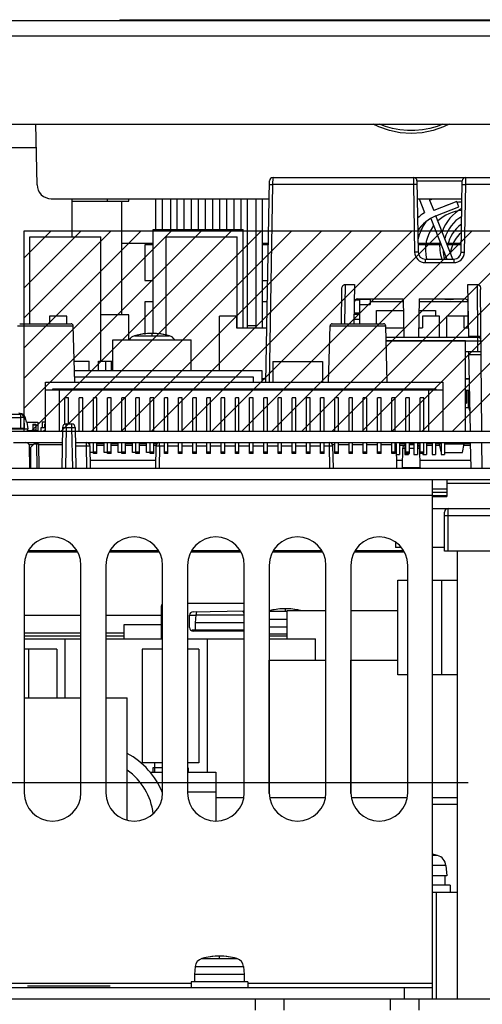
# Model space of a CAD drawing. Extents: x 34 to 410, y 34 to 287.
# Tile 53 of 77: x 296 to 307, y 94 to 118. Entities that reach past the tile are written whole.
import ezdxf

# ---------------------------------------------------------------- set-up
doc = ezdxf.new("R2010")
doc.units = 0
doc.header["$LTSCALE"] = 23.1
doc.linetypes.add('HIDDEN', pattern=[0.2, 0.1, -0.1])
doc.layers.get('0').update_dxf_attribs({"linetype": 'CONTINUOUS'})
for name, color, linetype in [('ALL_AXIS', 7, 'CONTINUOUS'), ('ALL_CURVE', 7, 'CONTINUOUS'), ('ALL_DIM', 7, 'CONTINUOUS'), ('ALL_FEATURES', 7, 'CONTINUOUS'), ('DEFAULT_2', 8, 'HIDDEN')]:
    doc.layers.add(name, color=color, linetype=linetype)
doc.dimstyles.get("Standard").update_dxf_attribs({"dimtxt": 2.5, "dimasz": 2.5, "dimexe": 1.25, "dimexo": 0.625, "dimtad": 1, "dimcen": 2.5, "dimazin": 3, "dimtfac": 1, "dimtmove": 0, "dimatfit": 3})

# ---------------------------------------------------------------- blocks, each defined once
blk = doc.blocks.new('_OPEN')
at = {"color": 0, "linetype": 'BYBLOCK'}
for p, q in [((0, 0), (-1, 0.25)), ((-1, -0.25), (0, 0)), ((-1, 0), (0, 0))]:
    blk.add_line(p, q, dxfattribs=at)
blk = doc.blocks.new('*D26')
at = {"layer": 'ALL_DIM', "color": 2, "linetype": 'CONTINUOUS'}
for p, q in [((306.725, 99.694), (262.173, 99.694)), ((263.173, 99.694), (263.173, 93.348)), ((263.173, 87.002), (263.173, 93.348)), ((283.846, 87.002), (262.173, 87.002))]:
    blk.add_line(p, q, dxfattribs=at)
at = {"layer": 'ALL_DIM', "color": 2, "linetype": 'CONTINUOUS', "xscale": 2, "yscale": 2, "zscale": 2}
for p, rotation in [((263.173, 99.694), 90), ((263.173, 87.002), 270)]:
    blk.add_blockref('_OPEN', p, dxfattribs=dict(at, rotation=rotation))

msp = doc.modelspace()

# ---------------------------------------------------------------- linework, layer by layer
at = {"color": 7, "linetype": 'CONTINUOUS'}
for p, q in [((296.286, 112.67), (313.053, 112.67)), ((296.286, 107.96), (296.286, 112.67)), ((299.317, 110.253), (299.317, 112.695)), ((299.317, 112.695), (301.438, 112.695)), ((301.438, 110.39), (301.438, 112.695)), ((304.074, 111.042), (304.168, 111.042)), ((304.168, 111.067), (304.168, 110.482)), ((304.168, 111.058), (304.419, 111.058)), ((304.168, 110.939), (304.419, 110.939)), ((304.419, 111.067), (304.419, 110.939)), ((304.045, 110.708), (304.168, 110.708)), ((304.046, 110.741), (304.168, 110.741)), ((304.043, 110.591), (304.168, 110.591)), ((297.463, 109.605), (297.813, 109.605)), ((297.813, 109.38), (297.813, 109.605)), ((298.039, 109.38), (298.039, 109.605)), ((298.039, 109.605), (298.206, 109.605)), ((298.206, 109.38), (298.206, 109.605)), ((306.723, 108.921), (306.723, 108.503)), ((306.768, 108.503), (306.66, 108.503)), ((296.286, 107.96), (313.053, 107.96)), ((302.473, 103.076), (302.473, 103.744)), ((302.473, 103.744), (303.383, 103.744)), ((303.968, 103.744), (305.07, 103.744)), ((298.641, 103.076), (298.641, 103.41)), ((298.641, 103.41), (299.509, 103.41)), ((302.049, 99.44), (302.049, 102.575)), ((302.049, 102.575), (303.383, 102.575)), ((303.97, 99.44), (303.97, 102.575)), ((303.97, 102.575), (305.07, 102.575)), ((305.89, 99.343), (305.89, 102.232)), ((296.286, 101.69), (297.622, 101.69)), ((298.206, 101.69), (298.707, 101.69)), ((298.707, 98.816), (298.707, 101.69)), ((299.542, 100.045), (299.309, 100.045)), ((300.144, 100.045), (300.127, 100.045))]:
    msp.add_line(p, q, dxfattribs=at)
at = {"color": 2, "linetype": 'CONTINUOUS'}
for p, q in [((296.286, 112.035), (296.921, 112.67)), ((296.286, 111.328), (297.628, 112.67)), ((296.286, 110.621), (298.335, 112.67)), ((296.286, 109.914), (299.042, 112.67)), ((296.286, 109.206), (299.749, 112.67)), ((296.286, 108.499), (300.456, 112.67)), ((296.454, 107.96), (301.164, 112.67)), ((297.161, 107.96), (301.871, 112.67)), ((297.868, 107.96), (302.578, 112.67)), ((298.575, 107.96), (303.285, 112.67)), ((299.283, 107.96), (303.992, 112.67)), ((299.99, 107.96), (304.699, 112.67)), ((300.697, 107.96), (305.406, 112.67)), ((301.404, 107.96), (306.113, 112.67)), ((302.111, 107.96), (306.82, 112.67)), ((302.818, 107.96), (307.527, 112.67)), ((303.525, 107.96), (308.235, 112.67)), ((304.232, 107.96), (308.942, 112.67)), ((304.939, 107.96), (309.649, 112.67)), ((305.647, 107.96), (310.356, 112.67)), ((306.354, 107.96), (311.063, 112.67))]:
    msp.add_line(p, q, dxfattribs=at)
at = {"color": 7, "linetype": 'CONTINUOUS'}
msp.add_arc((297.872, 98.792), 1.795, 21.7932, 62.206, dxfattribs=at)
at = {"color": 9, "linetype": 'CONTINUOUS'}
msp.add_arc((297.872, 98.792), 1.461, 6.8464, 54.9988, dxfattribs=at)
at = {"layer": 'ALL_AXIS', "color": 7, "linetype": 'CONTINUOUS'}
for p, q in [((299.536, 112.695), (299.536, 113.421)), ((299.736, 112.695), (299.736, 113.421)), ((299.886, 112.695), (299.886, 113.421)), ((300.053, 112.695), (300.053, 113.421)), ((300.22, 112.695), (300.22, 113.421)), ((300.387, 112.695), (300.387, 113.421)), ((300.554, 112.695), (300.554, 113.421)), ((300.721, 112.695), (300.721, 113.421)), ((300.888, 112.695), (300.888, 113.421)), ((301.055, 112.695), (301.055, 113.421)), ((301.222, 112.695), (301.222, 113.421)), ((301.389, 112.695), (301.389, 113.421)), ((301.54, 110.39), (301.54, 113.421)), ((301.74, 110.39), (301.74, 113.421)), ((297.413, 113.363), (298.749, 113.363)), ((298.582, 110.691), (298.582, 113.363)), ((305.846, 112.96), (306.223, 112.002)), ((306.367, 112.002), (305.967, 113.018)), ((296.419, 110.482), (296.419, 112.528)), ((296.419, 112.528), (298.089, 112.528)), ((298.089, 109.605), (298.089, 112.528)), ((299.626, 110.21), (299.626, 112.528)), ((299.626, 112.528), (301.296, 112.528)), ((301.296, 110.39), (301.296, 112.528)), ((301.54, 110.44), (301.74, 110.44)), ((298.373, 109.38), (298.373, 110.106)), ((298.373, 110.106), (300.21, 110.106)), ((300.21, 109.38), (300.21, 110.106)), ((301.88, 109.188), (301.973, 109.188)), ((306.66, 109.188), (306.756, 109.188)), ((306.66, 108.921), (306.761, 108.921)), ((306.69, 108.921), (306.69, 108.62)), ((306.66, 108.62), (306.69, 108.62)), ((296.349, 108.169), (296.377, 108.009)), ((296.495, 108.121), (296.495, 107.96)), ((296.495, 108.121), (296.561, 108.121)), ((296.561, 108.121), (296.561, 107.96)), ((296.003, 107.96), (297.187, 107.96)), ((296.367, 107.977), (296.495, 107.977)), ((296.403, 107.977), (296.403, 107.96)), ((296.495, 107.987), (296.561, 107.987)), ((296.561, 107.977), (296.611, 107.977)), ((297.489, 107.96), (313.002, 107.96)), ((296.035, 107.693), (297.183, 107.693)), ((297.745, 107.693), (312.997, 107.693)), ((297.831, 107.611), (297.831, 107.693)), ((298.165, 107.459), (298.165, 107.693)), ((298.373, 107.668), (298.373, 107.693)), ((298.499, 107.459), (298.499, 107.693)), ((298.833, 107.459), (298.833, 107.693)), ((299.167, 107.459), (299.167, 107.693)), ((297.914, 107.459), (297.831, 107.459)), ((298.248, 107.459), (298.165, 107.459)), ((298.582, 107.459), (298.499, 107.459)), ((298.916, 107.459), (298.833, 107.459)), ((299.25, 107.459), (299.167, 107.459)), ((296.286, 104.804), (296.286, 99.46)), ((297.622, 99.46), (297.622, 104.804)), ((298.206, 104.804), (298.206, 99.46)), ((299.542, 99.46), (299.542, 104.804)), ((300.127, 104.804), (300.127, 99.46)), ((301.463, 99.46), (301.463, 104.804)), ((302.047, 104.804), (302.047, 99.46)), ((303.383, 99.46), (303.383, 104.804)), ((303.968, 104.804), (303.968, 99.46)), ((305.304, 99.46), (305.304, 104.804)), ((300.327, 103.638), (300.311, 103.451)), ((300.227, 103.284), (300.227, 103.266)), ((301.463, 103.284), (300.227, 103.284)), ((300.311, 103.451), (300.311, 103.284)), ((301.463, 103.451), (300.311, 103.451)), ((302.473, 103.351), (302.047, 103.351)), ((296.286, 103.076), (297.622, 103.076)), ((297.254, 101.69), (297.254, 103.076)), ((298.206, 103.076), (299.542, 103.076)), ((300.127, 103.076), (301.463, 103.076)), ((300.594, 99.944), (300.594, 103.076)), ((302.473, 103.184), (302.047, 103.184)), ((302.047, 103.076), (303.133, 103.076)), ((303.133, 102.575), (303.133, 103.076)), ((299.352, 100.162), (299.352, 99.944)), ((306.201, 97.75), (306.222, 97.506)), ((306.222, 97.506), (305.888, 97.506)), ((306.181, 97.506), (306.181, 97.289)), ((306.306, 97.289), (305.888, 97.289)), ((306.306, 97.289), (306.306, 97.122)), ((300.31, 95.372), (300.294, 95.185)), ((301.446, 95.372), (301.463, 95.185)), ((300.294, 95.185), (300.294, 95.018)), ((301.463, 95.185), (300.294, 95.185)), ((301.463, 95.185), (301.463, 95.018)), ((296.369, 94.918), (298.306, 94.918)), ((300.21, 95.018), (300.21, 94.884)), ((301.546, 95.018), (300.21, 95.018)), ((301.546, 95.018), (301.546, 94.884))]:
    msp.add_line(p, q, dxfattribs=at)
at = {"layer": 'ALL_AXIS', "color": 9, "linetype": 'CONTINUOUS'}
for p, q in [((298.881, 110.199), (299.703, 110.199)), ((296.495, 108.104), (296.561, 108.104)), ((302.047, 103.728), (302.473, 103.728)), ((300.327, 103.638), (301.463, 103.638)), ((302.047, 103.538), (302.473, 103.538)), ((306.006, 97.985), (305.888, 97.985)), ((306.201, 97.75), (305.888, 97.75)), ((300.31, 95.372), (301.446, 95.372)), ((300.467, 95.562), (301.29, 95.562)), ((284.846, 94.985), (300.21, 94.985)), ((301.546, 94.985), (305.888, 94.985))]:
    msp.add_line(p, q, dxfattribs=at)
at = {"layer": 'ALL_AXIS', "color": 7, "linetype": 'CONTINUOUS'}
for centre, radius, start, end in [((298.94, 109.991), 0.217, 105.8809, 147.196), ((299.292, 108.754), 1.503, 74.1191, 105.8809), ((299.644, 109.991), 0.217, 32.804, 74.1191), ((296.954, 104.804), 0.668, 0, 180), ((298.874, 104.804), 0.668, 0, 180), ((300.795, 104.804), 0.668, 0, 180), ((302.715, 104.804), 0.668, 0, 180), ((304.636, 104.804), 0.668, 0, 180), ((300.543, 103.62), 0.217, 153.8666, 175), ((301.247, 103.62), 0.217, 5, 32.1608), ((302.431, 102.282), 1.503, 78.442, 104.8314), ((296.954, 99.46), 0.668, 180, 360), ((298.874, 99.46), 0.668, 180, 360), ((300.795, 99.46), 0.668, 180, 360), ((302.715, 99.46), 0.668, 180, 360), ((304.636, 99.46), 0.668, 180, 360), ((305.471, 96.053), 2.004, 74.506, 77.9484), ((305.935, 97.727), 0.267, 5, 74.506), ((300.878, 94.116), 1.503, 74.1191, 105.8809), ((300.526, 95.353), 0.217, 105.8809, 175), ((301.23, 95.353), 0.217, 5, 74.1191)]:
    msp.add_arc(centre, radius, start, end, dxfattribs=at)
at = {"layer": 'ALL_CURVE', "color": 40, "linetype": 'CONTINUOUS'}
for p, q in [((299.292, 110.257), (299.292, 110.215)), ((302.431, 103.744), (302.431, 103.785)), ((300.878, 95.578), (300.878, 95.619))]:
    msp.add_line(p, q, dxfattribs=at)
for centre, radius, start, end in [((307.057, 112.311), 1.002, 118.6467, 160.4603), ((306.64, 112.227), 1.119, 107.5331, 115.4471), ((306.64, 112.227), 1.119, 93.0779, 98.6984), ((306.64, 112.227), 0.918, 93.9696, 133.0015), ((307.057, 112.227), 0.918, 121.764, 163.6409), ((306.64, 112.227), 1.119, 144.4281, 167.8374), ((306.64, 112.227), 0.918, 142.2991, 194.2118), ((307.057, 112.144), 0.835, 125.6598, 167.781), ((307.057, 112.06), 0.751, 130.7094, 173.576), ((307.057, 112.311), 1.002, 174.0859, 197.9629), ((307.057, 112.227), 0.918, 180.7358, 194.2096), ((299.292, 108.754), 1.503, 76.5066, 103.4934), ((302.431, 102.282), 1.503, 76.5066, 103.4934), ((300.878, 94.116), 1.503, 76.5066, 103.4934)]:
    msp.add_arc(centre, radius, start, end, dxfattribs=at)
at = {"layer": 'ALL_FEATURES', "color": 3, "linetype": 'CONTINUOUS'}
for p, q in [((278.75, 117.613), (332.025, 117.613)), ((278.734, 115.175), (332.041, 115.175)), ((299.125, 112.336), (299.125, 111.501)), ((299.317, 112.336), (299.125, 112.336)), ((302.028, 112.336), (301.89, 112.336)), ((306.092, 112.336), (305.548, 112.336)), ((306.562, 112.336), (306.235, 112.336)), ((299.125, 111.501), (299.317, 111.501)), ((301.89, 111.501), (302.014, 111.501)), ((299.125, 111), (299.125, 110.233)), ((299.317, 111), (299.125, 111)), ((302.005, 111), (301.89, 111)), ((305.2, 111), (304.419, 111)), ((306.722, 111), (305.575, 111)), ((298.767, 110.115), (298.749, 110.115)), ((283.26, 107.092), (326.179, 107.092)), ((297.542, 105.113), (296.365, 105.113)), ((299.463, 105.113), (298.286, 105.113)), ((301.383, 105.113), (300.206, 105.113)), ((303.304, 105.113), (302.127, 105.113)), ((305.224, 105.113), (304.047, 105.113)), ((296.286, 103.151), (297.622, 103.151)), ((298.206, 103.151), (298.641, 103.151)), ((302.047, 103.151), (302.473, 103.151)), ((283.26, 94.617), (327.515, 94.617))]:
    msp.add_line(p, q, dxfattribs=at)
at = {"layer": 'ALL_FEATURES', "color": 7, "linetype": 'CONTINUOUS'}
for p, q in [((298.54, 117.63), (298.54, 117.613)), ((298.54, 117.63), (312.234, 117.63)), ((296.59, 113.75), (296.565, 115.175)), ((296.575, 114.615), (295.576, 114.615)), ((302.138, 113.922), (314.207, 113.922)), ((301.972, 109.113), (302.055, 113.84)), ((305.522, 113.84), (305.551, 112.166)), ((306.559, 112.166), (306.588, 113.84)), ((296.924, 113.421), (302.047, 113.421)), ((297.413, 112.528), (297.413, 113.421)), ((298.749, 113.363), (298.749, 113.421)), ((299.385, 112.695), (299.385, 113.421)), ((301.89, 110.39), (301.89, 113.421)), ((305.53, 113.421), (306.581, 113.421)), ((305.574, 113.421), (305.703, 113.094)), ((305.82, 113.391), (305.897, 113.421)), ((305.82, 113.391), (305.918, 113.142)), ((306.461, 113.357), (305.918, 113.142)), ((305.967, 113.018), (306.51, 113.232)), ((306.51, 113.232), (306.461, 113.357)), ((299.317, 112.369), (298.582, 112.369)), ((302.029, 112.369), (301.89, 112.369)), ((306.079, 112.369), (305.548, 112.369)), ((306.563, 112.369), (306.222, 112.369)), ((305.718, 112.002), (306.392, 112.002)), ((303.839, 111.408), (304.057, 111.408)), ((304.057, 111.408), (304.041, 110.482)), ((306.739, 110.165), (306.717, 111.408)), ((306.717, 111.408), (306.936, 111.408)), ((303.747, 110.482), (303.755, 111.291)), ((307.049, 107.96), (307.02, 111.291)), ((304.133, 111.067), (305.199, 111.067)), ((305.199, 111.067), (305.214, 110.165)), ((305.576, 111.067), (305.56, 110.165)), ((305.576, 111.067), (306.641, 111.067)), ((306.723, 110.39), (306.723, 110.985)), ((296.887, 110.658), (296.887, 110.482)), ((297.288, 110.658), (296.887, 110.658)), ((297.288, 110.482), (297.288, 110.658)), ((298.749, 110.691), (298.089, 110.691)), ((298.749, 110.106), (298.749, 110.691)), ((300.878, 109.38), (300.878, 110.658)), ((301.279, 110.658), (300.878, 110.658)), ((301.279, 110.658), (301.279, 110.39)), ((304.569, 110.482), (304.569, 110.791)), ((304.569, 110.791), (305.204, 110.791)), ((305.571, 110.791), (305.955, 110.791)), ((305.655, 110.658), (305.655, 110.39)), ((306.055, 110.658), (305.655, 110.658)), ((305.955, 110.791), (305.955, 110.658)), ((306.055, 110.165), (306.055, 110.658)), ((306.222, 110.165), (306.222, 110.658)), ((306.723, 110.658), (306.222, 110.658)), ((306.623, 110.658), (306.623, 110.39)), ((296.182, 110.482), (297.391, 110.482)), ((297.476, 109.113), (297.442, 110.433)), ((303.446, 109.113), (303.48, 110.433)), ((303.53, 110.482), (304.739, 110.482)), ((304.824, 109.113), (304.79, 110.433)), ((301.279, 110.39), (301.994, 110.39)), ((304.791, 110.39), (305.211, 110.39)), ((304.797, 110.165), (306.947, 110.165)), ((305.564, 110.39), (305.655, 110.39)), ((306.623, 110.39), (306.735, 110.39)), ((306.66, 110.081), (304.799, 110.081)), ((306.66, 107.96), (306.66, 110.081)), ((306.66, 109.831), (307.033, 109.831)), ((306.778, 107.96), (306.745, 109.831)), ((298.206, 109.605), (298.373, 109.605)), ((298.332, 109.605), (298.332, 109.38)), ((302.13, 109.597), (302.13, 109.113)), ((302.13, 109.597), (303.299, 109.597)), ((303.299, 109.597), (303.299, 109.113)), ((301.88, 109.38), (297.469, 109.38)), ((301.88, 109.113), (301.88, 109.38)), ((296.787, 107.96), (296.787, 109.113)), ((296.787, 109.113), (306.139, 109.113)), ((301.68, 109.23), (297.473, 109.23)), ((301.68, 109.113), (301.68, 109.23)), ((306.139, 107.96), (306.139, 109.113)), ((296.787, 108.929), (306.139, 108.929)), ((296.954, 108.946), (296.954, 108.929)), ((305.972, 108.946), (296.954, 108.946)), ((297.121, 107.96), (297.121, 108.929)), ((305.805, 107.96), (305.805, 108.929)), ((305.972, 108.929), (305.972, 108.946)), ((297.246, 108.123), (297.246, 108.741)), ((297.33, 108.741), (297.246, 108.741)), ((297.33, 108.127), (297.33, 108.741)), ((297.58, 107.96), (297.58, 108.741)), ((297.664, 108.741), (297.58, 108.741)), ((297.664, 107.96), (297.664, 108.741)), ((297.914, 107.96), (297.914, 108.741)), ((297.998, 108.741), (297.914, 108.741)), ((297.998, 107.96), (297.998, 108.741)), ((298.248, 107.96), (298.248, 108.741)), ((298.332, 108.741), (298.248, 108.741)), ((298.332, 107.96), (298.332, 108.741)), ((298.582, 107.96), (298.582, 108.741)), ((298.666, 108.741), (298.582, 108.741)), ((298.666, 107.96), (298.666, 108.741)), ((298.916, 107.96), (298.916, 108.741)), ((299, 108.741), (298.916, 108.741)), ((299, 107.96), (299, 108.741)), ((299.25, 107.96), (299.25, 108.741)), ((299.334, 108.741), (299.25, 108.741)), ((299.334, 107.96), (299.334, 108.741)), ((299.584, 107.96), (299.584, 108.741)), ((299.668, 108.741), (299.584, 108.741)), ((299.668, 107.96), (299.668, 108.741)), ((299.918, 107.96), (299.918, 108.741)), ((300.002, 108.741), (299.918, 108.741)), ((300.002, 107.96), (300.002, 108.741)), ((300.252, 107.96), (300.252, 108.741)), ((300.336, 108.741), (300.252, 108.741)), ((300.336, 107.96), (300.336, 108.741)), ((300.586, 107.96), (300.586, 108.741)), ((300.67, 108.741), (300.586, 108.741)), ((300.67, 107.96), (300.67, 108.741)), ((300.92, 107.96), (300.92, 108.741)), ((301.004, 108.741), (300.92, 108.741)), ((301.004, 107.96), (301.004, 108.741)), ((301.254, 107.96), (301.254, 108.741)), ((301.338, 108.741), (301.254, 108.741)), ((301.338, 107.96), (301.338, 108.741)), ((301.588, 107.96), (301.588, 108.741)), ((301.672, 108.741), (301.588, 108.741)), ((301.672, 107.96), (301.672, 108.741)), ((301.922, 107.96), (301.922, 108.741)), ((302.006, 108.741), (301.922, 108.741)), ((302.006, 107.96), (302.006, 108.741)), ((302.256, 107.96), (302.256, 108.741)), ((302.34, 108.741), (302.256, 108.741)), ((302.34, 107.96), (302.34, 108.741)), ((302.59, 107.96), (302.59, 108.741)), ((302.674, 108.741), (302.59, 108.741)), ((302.674, 107.96), (302.674, 108.741)), ((302.924, 107.96), (302.924, 108.741)), ((303.008, 108.741), (302.924, 108.741)), ((303.008, 107.96), (303.008, 108.741)), ((303.258, 107.96), (303.258, 108.741)), ((303.342, 108.741), (303.258, 108.741)), ((303.342, 107.96), (303.342, 108.741)), ((303.592, 107.96), (303.592, 108.741)), ((303.676, 108.741), (303.592, 108.741)), ((303.676, 107.96), (303.676, 108.741)), ((303.926, 107.96), (303.926, 108.741)), ((304.01, 108.741), (303.926, 108.741)), ((304.01, 107.96), (304.01, 108.741)), ((304.26, 107.96), (304.26, 108.741)), ((304.344, 108.741), (304.26, 108.741)), ((304.344, 107.96), (304.344, 108.741)), ((304.594, 107.96), (304.594, 108.741)), ((304.678, 108.741), (304.594, 108.741)), ((304.678, 107.96), (304.678, 108.741)), ((304.928, 107.96), (304.928, 108.741)), ((305.012, 108.741), (304.928, 108.741)), ((305.012, 107.96), (305.012, 108.741)), ((305.262, 107.96), (305.262, 108.741)), ((305.346, 108.741), (305.262, 108.741)), ((305.346, 107.96), (305.346, 108.741)), ((305.596, 107.96), (305.596, 108.741)), ((305.68, 108.741), (305.596, 108.741)), ((305.68, 107.96), (305.68, 108.741)), ((295.249, 108.361), (296.198, 108.361)), ((296.196, 108.375), (296.163, 108.378)), ((296.229, 108.365), (296.196, 108.375)), ((306.738, 108.503), (306.757, 108.436)), ((306.757, 108.436), (306.769, 108.436)), ((296.281, 108.279), (296.286, 108.027)), ((296.343, 108.169), (296.33, 108.24)), ((296.343, 108.171), (296.611, 108.171)), ((296.349, 108.169), (296.343, 108.169)), ((296.611, 108.171), (296.611, 107.977)), ((296.712, 108.178), (296.712, 108.044)), ((296.712, 108.178), (296.787, 108.178)), ((296.762, 108.121), (296.762, 108.044)), ((296.762, 108.121), (296.787, 108.121)), ((297.272, 108.127), (297.404, 108.127)), ((296.002, 108.027), (296.286, 108.027)), ((296.687, 107.96), (296.687, 108.044)), ((296.687, 108.044), (296.787, 108.044)), ((296.76, 107.96), (296.76, 107.982)), ((296.76, 107.982), (296.787, 107.982)), ((296.77, 107.96), (296.77, 107.982)), ((297.189, 108.045), (297.172, 107.092)), ((297.487, 108.045), (297.504, 107.092)), ((296.52, 107.66), (296.436, 107.576)), ((296.52, 107.66), (296.625, 107.66)), ((296.625, 107.66), (296.635, 107.092)), ((297.493, 107.693), (297.745, 107.693)), ((297.805, 107.668), (297.831, 107.668)), ((297.826, 107.626), (297.829, 107.626)), ((297.914, 107.433), (297.914, 107.693)), ((297.998, 107.433), (297.998, 107.693)), ((297.998, 107.668), (298.165, 107.668)), ((297.998, 107.626), (298.165, 107.626)), ((298.248, 107.433), (298.248, 107.693)), ((298.332, 107.433), (298.332, 107.693)), ((298.332, 107.668), (298.499, 107.668)), ((298.332, 107.626), (298.499, 107.626)), ((298.582, 107.433), (298.582, 107.693)), ((298.666, 107.433), (298.666, 107.693)), ((298.666, 107.668), (298.833, 107.668)), ((298.666, 107.626), (298.833, 107.626)), ((298.916, 107.433), (298.916, 107.693)), ((299, 107.433), (299, 107.693)), ((299, 107.668), (299.167, 107.668)), ((299, 107.626), (299.167, 107.626)), ((299.25, 107.433), (299.25, 107.693)), ((299.334, 107.433), (299.334, 107.693)), ((299.334, 107.668), (299.41, 107.668)), ((299.334, 107.626), (299.388, 107.626)), ((299.584, 107.433), (299.584, 107.693)), ((299.668, 107.433), (299.668, 107.693)), ((299.918, 107.433), (299.918, 107.693)), ((300.002, 107.433), (300.002, 107.693)), ((300.252, 107.433), (300.252, 107.693)), ((300.336, 107.433), (300.336, 107.693)), ((300.586, 107.433), (300.586, 107.693)), ((300.67, 107.433), (300.67, 107.693)), ((300.92, 107.433), (300.92, 107.693)), ((301.004, 107.433), (301.004, 107.693)), ((301.254, 107.433), (301.254, 107.693)), ((301.338, 107.433), (301.338, 107.693)), ((301.588, 107.433), (301.588, 107.693)), ((301.672, 107.433), (301.672, 107.693)), ((301.922, 107.433), (301.922, 107.693)), ((302.006, 107.433), (302.006, 107.693)), ((302.256, 107.433), (302.256, 107.693)), ((302.34, 107.433), (302.34, 107.693)), ((302.59, 107.433), (302.59, 107.693)), ((302.674, 107.433), (302.674, 107.693)), ((302.924, 107.433), (302.924, 107.693)), ((303.008, 107.433), (303.008, 107.693)), ((303.258, 107.433), (303.258, 107.693)), ((303.342, 107.433), (303.342, 107.693)), ((303.592, 107.433), (303.592, 107.693)), ((303.676, 107.433), (303.676, 107.693)), ((303.926, 107.433), (303.926, 107.693)), ((304.01, 107.433), (304.01, 107.693)), ((304.26, 107.433), (304.26, 107.693)), ((304.344, 107.433), (304.344, 107.693)), ((304.594, 107.433), (304.594, 107.693)), ((304.678, 107.433), (304.678, 107.693)), ((304.928, 107.433), (304.928, 107.693)), ((305.012, 107.433), (305.012, 107.693)), ((305.027, 107.693), (305.027, 107.678)), ((305.052, 107.092), (305.043, 107.644)), ((305.111, 107.693), (305.111, 107.409)), ((305.111, 107.668), (305.24, 107.668)), ((305.111, 107.626), (305.222, 107.626)), ((305.24, 107.693), (305.24, 107.409)), ((305.262, 107.433), (305.262, 107.693)), ((305.346, 107.433), (305.346, 107.693)), ((305.346, 107.668), (305.452, 107.668)), ((305.346, 107.643), (305.452, 107.643)), ((305.452, 107.693), (305.452, 107.409)), ((305.535, 107.693), (305.535, 107.409)), ((305.535, 107.668), (305.596, 107.668)), ((305.553, 107.626), (305.596, 107.626)), ((305.596, 107.433), (305.596, 107.693)), ((305.68, 107.433), (305.68, 107.693)), ((305.747, 107.693), (305.747, 107.409)), ((305.747, 107.668), (305.876, 107.668)), ((305.747, 107.626), (305.876, 107.626)), ((305.876, 107.693), (305.876, 107.409)), ((305.959, 107.693), (305.959, 107.409)), ((305.959, 107.668), (306.088, 107.668)), ((305.959, 107.626), (306.056, 107.626)), ((306.088, 107.476), (306.049, 107.66)), ((306.088, 107.66), (306.049, 107.66)), ((306.088, 107.693), (306.088, 107.409)), ((306.171, 107.693), (306.171, 107.409)), ((306.171, 107.66), (306.634, 107.66)), ((306.592, 107.66), (306.592, 107.693)), ((306.592, 107.668), (306.783, 107.668)), ((306.592, 107.459), (306.634, 107.66)), ((306.627, 107.626), (306.783, 107.626)), ((306.793, 107.092), (306.782, 107.693)), ((307.057, 107.092), (307.051, 107.693)), ((296.418, 107.092), (296.409, 107.611)), ((296.436, 107.576), (296.436, 107.402)), ((297.829, 107.611), (297.838, 107.092)), ((297.998, 107.468), (297.914, 107.468)), ((297.998, 107.433), (297.914, 107.433)), ((298.332, 107.468), (298.248, 107.468)), ((298.332, 107.433), (298.248, 107.433)), ((298.666, 107.468), (298.582, 107.468)), ((298.666, 107.433), (298.582, 107.433)), ((299, 107.468), (298.916, 107.468)), ((299, 107.433), (298.916, 107.433)), ((299.334, 107.468), (299.25, 107.468)), ((299.334, 107.433), (299.25, 107.433)), ((299.386, 107.611), (299.376, 107.092)), ((299.668, 107.468), (299.584, 107.468)), ((299.668, 107.433), (299.584, 107.433)), ((300.002, 107.468), (299.918, 107.468)), ((300.002, 107.433), (299.918, 107.433)), ((300.336, 107.468), (300.252, 107.468)), ((300.336, 107.433), (300.252, 107.433)), ((300.67, 107.468), (300.586, 107.468)), ((300.67, 107.433), (300.586, 107.433)), ((301.004, 107.468), (300.92, 107.468)), ((301.004, 107.433), (300.92, 107.433)), ((301.338, 107.468), (301.254, 107.468)), ((301.338, 107.433), (301.254, 107.433)), ((301.672, 107.468), (301.588, 107.468)), ((301.672, 107.433), (301.588, 107.433)), ((302.006, 107.468), (301.922, 107.468)), ((302.006, 107.433), (301.922, 107.433)), ((302.34, 107.468), (302.256, 107.468)), ((302.34, 107.433), (302.256, 107.433)), ((302.674, 107.468), (302.59, 107.468)), ((302.674, 107.433), (302.59, 107.433)), ((303.008, 107.468), (302.924, 107.468)), ((303.008, 107.433), (302.924, 107.433)), ((303.342, 107.468), (303.258, 107.468)), ((303.342, 107.433), (303.258, 107.433)), ((303.54, 107.611), (303.549, 107.092)), ((303.676, 107.468), (303.592, 107.468)), ((303.676, 107.433), (303.592, 107.433)), ((304.01, 107.468), (303.926, 107.468)), ((304.01, 107.433), (303.926, 107.433)), ((304.344, 107.468), (304.26, 107.468)), ((304.344, 107.433), (304.26, 107.433)), ((304.678, 107.468), (304.594, 107.468)), ((304.678, 107.433), (304.594, 107.433)), ((305.012, 107.468), (304.928, 107.468)), ((305.012, 107.433), (304.928, 107.433)), ((305.047, 107.409), (305.111, 107.409)), ((305.18, 107.107), (305.188, 107.561)), ((305.24, 107.409), (305.323, 107.409)), ((305.346, 107.468), (305.262, 107.468)), ((305.346, 107.433), (305.262, 107.433)), ((305.323, 107.433), (305.323, 107.409)), ((305.452, 107.409), (305.535, 107.409)), ((305.595, 107.107), (305.587, 107.561)), ((305.68, 107.468), (305.596, 107.468)), ((305.68, 107.433), (305.596, 107.433)), ((305.664, 107.433), (305.664, 107.409)), ((305.664, 107.409), (305.747, 107.409)), ((305.876, 107.409), (305.959, 107.409)), ((306.088, 107.409), (306.171, 107.409)), ((306.171, 107.459), (306.592, 107.459)), ((296.447, 107.092), (296.444, 107.377)), ((283.26, 106.825), (326.179, 106.825)), ((305.888, 94.617), (305.888, 106.825)), ((306.222, 106.825), (306.222, 106.424)), ((305.888, 106.524), (306.222, 106.524)), ((305.888, 106.424), (306.222, 106.424)), ((305.888, 106.14), (326.513, 106.14)), ((306.172, 105.138), (306.172, 106.057)), ((305.02, 105.349), (305.02, 105.222)), ((296.387, 105.155), (297.52, 105.155)), ((298.308, 105.155), (299.441, 105.155)), ((300.228, 105.155), (301.361, 105.155)), ((302.149, 105.155), (303.282, 105.155)), ((304.069, 105.155), (305.202, 105.155)), ((305.153, 105.222), (305.02, 105.222)), ((306.172, 105.222), (305.888, 105.222)), ((326.379, 105.138), (306.172, 105.138)), ((306.473, 94.617), (306.473, 105.138)), ((305.07, 102.232), (305.07, 104.453)), ((305.07, 104.453), (305.304, 104.453)), ((305.888, 104.453), (306.473, 104.453)), ((299.509, 103.827), (299.509, 103.076)), ((301.463, 103.911), (300.127, 103.911)), ((300.259, 103.713), (301.463, 103.734)), ((300.177, 103.342), (300.177, 103.63)), ((301.463, 103.248), (300.26, 103.259)), ((296.286, 103.218), (297.622, 103.218)), ((298.206, 103.218), (298.641, 103.218)), ((297.054, 102.834), (296.286, 102.834)), ((296.386, 102.834), (296.386, 101.69)), ((297.054, 102.834), (297.054, 101.69)), ((299.058, 102.834), (299.058, 100.162)), ((299.542, 102.834), (299.058, 102.834)), ((300.394, 102.834), (300.127, 102.834)), ((300.394, 102.834), (300.394, 100.162)), ((305.304, 102.232), (305.07, 102.232)), ((306.473, 102.232), (305.888, 102.232)), ((299.542, 100.162), (299.058, 100.162)), ((300.394, 100.162), (300.127, 100.162)), ((299.249, 99.944), (299.542, 99.944)), ((300.127, 99.944), (300.795, 99.944)), ((300.795, 99.944), (300.795, 98.792)), ((301.451, 99.343), (300.795, 99.343)), ((303.372, 99.343), (302.059, 99.343)), ((305.292, 99.343), (303.979, 99.343)), ((306.473, 99.343), (305.888, 99.343)), ((305.888, 99.193), (306.473, 99.193)), ((305.888, 97.122), (306.473, 97.122)), ((283.26, 94.884), (305.888, 94.884)), ((305.22, 94.884), (305.22, 94.617)), ((301.73, 94.35), (301.73, 94.617)), ((302.398, 94.35), (302.398, 94.617)), ((304.903, 94.35), (304.903, 94.617)), ((305.571, 94.35), (305.571, 94.617))]:
    msp.add_line(p, q, dxfattribs=at)
at = {"layer": 'ALL_FEATURES', "color": 9, "linetype": 'CONTINUOUS'}
for p, q in [((298.707, 117.63), (298.707, 117.613)), ((327.615, 117.246), (283.16, 117.246)), ((302.137, 113.758), (302.138, 113.922)), ((305.439, 113.922), (305.44, 113.758)), ((306.67, 113.758), (306.672, 113.922)), ((302.056, 109.113), (302.137, 113.758)), ((305.44, 113.758), (302.137, 113.758)), ((305.44, 113.758), (305.468, 112.166)), ((305.522, 113.84), (306.588, 113.84)), ((306.643, 112.166), (306.67, 113.758)), ((314.209, 113.758), (306.67, 113.758)), ((298.248, 113.363), (298.248, 113.421)), ((305.718, 112.002), (305.718, 111.92)), ((305.718, 111.92), (306.392, 111.92)), ((306.392, 112.002), (306.392, 111.92)), ((303.83, 110.482), (303.839, 111.408)), ((306.936, 111.408), (306.947, 110.189)), ((296.132, 110.433), (297.442, 110.433)), ((303.48, 110.433), (304.79, 110.433)), ((306.739, 110.189), (306.947, 110.189)), ((306.947, 110.189), (306.947, 110.165)), ((306.968, 110.187), (306.947, 110.189)), ((306.947, 110.165), (306.947, 110.082)), ((304.799, 110.082), (306.947, 110.082)), ((306.947, 110.082), (306.949, 109.831)), ((307.034, 109.749), (306.746, 109.749)), ((296.198, 108.361), (296.198, 108.279)), ((295.998, 108.279), (296.198, 108.279)), ((296.198, 108.279), (296.202, 108.027)), ((296.33, 108.24), (296.282, 108.24)), ((297.272, 108.045), (297.272, 108.127)), ((297.404, 108.127), (297.404, 108.045)), ((296.002, 108.009), (296.377, 108.009)), ((297.272, 108.045), (297.256, 107.092)), ((297.272, 108.045), (297.404, 108.045)), ((297.404, 108.045), (297.42, 107.092)), ((296.401, 107.644), (296.504, 107.644)), ((296.575, 107.66), (296.585, 107.092)), ((296.625, 107.644), (297.182, 107.644)), ((297.745, 107.693), (297.745, 107.611)), ((299.469, 107.611), (299.469, 107.693)), ((303.457, 107.693), (303.457, 107.611)), ((303.532, 107.644), (303.592, 107.644)), ((303.676, 107.644), (303.926, 107.644)), ((304.01, 107.644), (304.26, 107.644)), ((304.344, 107.644), (304.594, 107.644)), ((304.678, 107.644), (304.928, 107.644)), ((305.012, 107.644), (305.043, 107.644)), ((297.495, 107.611), (297.745, 107.611)), ((297.745, 107.611), (297.754, 107.092)), ((299.469, 107.611), (299.46, 107.092)), ((299.469, 107.611), (299.584, 107.611)), ((299.668, 107.611), (299.918, 107.611)), ((300.002, 107.611), (300.252, 107.611)), ((300.336, 107.611), (300.586, 107.611)), ((300.67, 107.611), (300.92, 107.611)), ((301.004, 107.611), (301.254, 107.611)), ((301.338, 107.611), (301.588, 107.611)), ((301.672, 107.611), (301.922, 107.611)), ((302.006, 107.611), (302.256, 107.611)), ((302.34, 107.611), (302.59, 107.611)), ((302.674, 107.611), (302.924, 107.611)), ((303.008, 107.611), (303.258, 107.611)), ((303.342, 107.611), (303.457, 107.611)), ((303.457, 107.611), (303.466, 107.092)), ((305.188, 107.561), (305.24, 107.561)), ((305.346, 107.561), (305.452, 107.561)), ((305.535, 107.561), (305.587, 107.561)), ((296.444, 107.377), (296.413, 107.377)), ((297.835, 107.276), (299.38, 107.276)), ((305.049, 107.276), (305.183, 107.276)), ((305.592, 107.276), (306.789, 107.276)), ((305.18, 107.107), (305.595, 107.107)), ((311.733, 106.725), (306.222, 106.725)), ((305.888, 106.606), (306.222, 106.606)), ((283.26, 106.457), (305.888, 106.457)), ((305.888, 106.442), (306.222, 106.442)), ((306.256, 105.138), (306.256, 106.14)), ((306.172, 105.973), (326.379, 105.973)), ((306.105, 102.232), (306.105, 104.453)), ((296.286, 103.635), (297.622, 103.635)), ((298.206, 103.635), (299.509, 103.635)), ((300.177, 103.635), (300.327, 103.635)), ((299.526, 99.477), (299.542, 99.477)), ((300.127, 99.477), (300.795, 99.477)), ((305.972, 97.122), (305.972, 94.617))]:
    msp.add_line(p, q, dxfattribs=at)
at = {"layer": 'ALL_FEATURES', "color": 2, "linetype": 'CONTINUOUS'}
for p, q in [((301.973, 109.188), (301.88, 109.188)), ((306.756, 109.188), (306.66, 109.188))]:
    msp.add_line(p, q, dxfattribs=at)
at = {"layer": 'ALL_FEATURES', "color": 9, "linetype": 'CONTINUOUS'}
for points in [[(306.279, 115.175), (306.145, 115.108), (305.9, 115.024), (305.646, 114.973), (305.387, 114.956), (305.129, 114.973), (304.874, 115.024), (304.629, 115.108), (304.496, 115.175)], [(306.132, 115.175), (305.995, 115.121), (305.825, 115.072), (305.652, 115.04), (305.476, 115.023), (305.299, 115.023), (305.123, 115.04), (304.95, 115.072), (304.779, 115.121), (304.642, 115.175)], [(302.053, 113.758), (302.057, 113.759), (302.069, 113.759), (302.088, 113.759), (302.111, 113.759), (302.137, 113.758)], [(305.524, 113.758), (305.52, 113.759), (305.508, 113.759), (305.489, 113.759), (305.466, 113.759), (305.44, 113.758)], [(306.587, 113.758), (306.591, 113.759), (306.603, 113.759), (306.621, 113.759), (306.645, 113.759), (306.67, 113.758)], [(305.551, 112.166), (305.547, 112.166), (305.536, 112.167), (305.517, 112.167), (305.494, 112.166), (305.468, 112.166)], [(305.468, 112.166), (305.473, 112.118), (305.488, 112.073), (305.51, 112.031), (305.54, 111.994), (305.576, 111.964), (305.619, 111.941), (305.667, 111.925), (305.718, 111.92)], [(306.392, 111.92), (306.44, 111.924), (306.485, 111.938), (306.528, 111.96), (306.565, 111.989), (306.596, 112.025), (306.62, 112.066), (306.636, 112.114), (306.643, 112.166)], [(306.559, 112.166), (306.563, 112.166), (306.575, 112.167), (306.594, 112.167), (306.617, 112.166), (306.643, 112.166)], [(307.03, 110.129), (307.027, 110.145), (307.019, 110.159), (307.006, 110.171), (306.988, 110.181), (306.968, 110.187)], [(306.947, 110.082), (306.969, 110.082), (306.989, 110.082), (307.006, 110.082), (307.019, 110.082), (307.028, 110.082), (307.031, 110.082)], [(296.281, 108.279), (296.279, 108.28), (296.27, 108.28), (296.257, 108.28), (296.24, 108.28), (296.219, 108.28), (296.198, 108.279)], [(297.189, 108.045), (297.192, 108.046), (297.2, 108.046), (297.213, 108.046), (297.231, 108.046), (297.251, 108.046), (297.272, 108.045)], [(297.404, 108.045), (297.425, 108.046), (297.445, 108.046), (297.463, 108.046), (297.476, 108.046), (297.484, 108.046), (297.487, 108.045)], [(297.745, 107.611), (297.767, 107.612), (297.787, 107.612), (297.804, 107.612), (297.818, 107.612), (297.826, 107.612), (297.829, 107.611)], [(299.386, 107.611), (299.388, 107.612), (299.397, 107.612), (299.41, 107.612), (299.428, 107.612), (299.448, 107.612), (299.469, 107.611)], [(303.457, 107.611), (303.478, 107.612), (303.498, 107.612), (303.516, 107.612), (303.529, 107.612), (303.537, 107.612), (303.54, 107.611)]]:
    msp.add_lwpolyline(points, dxfattribs=at)
at = {"layer": 'ALL_FEATURES', "color": 7, "linetype": 'CONTINUOUS'}
for points in [[(303.755, 111.291), (303.759, 111.326), (303.769, 111.355), (303.783, 111.379), (303.801, 111.395), (303.82, 111.405), (303.839, 111.408)], [(306.936, 111.408), (306.955, 111.405), (306.974, 111.395), (306.991, 111.379), (307.006, 111.355), (307.016, 111.326), (307.02, 111.291)], [(296.305, 108.302), (296.284, 108.328), (296.258, 108.349), (296.229, 108.365)], [(296.33, 108.24), (296.321, 108.272), (296.305, 108.302)], [(296.444, 107.377), (296.442, 107.39), (296.436, 107.402)]]:
    msp.add_lwpolyline(points, dxfattribs=at)
for centre, radius, start, end in [((302.138, 113.839), 0.0835, 90, 179), ((305.439, 113.839), 0.0835, 1, 90), ((306.672, 113.839), 0.0835, 90, 179), ((296.924, 113.755), 0.334, 181, 270), ((306.303, 112.163), 1.107, 122.8058, 133.8447), ((306.303, 112.163), 0.918, 111.5, 146.1856), ((305.718, 112.169), 0.167, 181, 270), ((306.392, 112.169), 0.167, 270, 359), ((304.133, 110.983), 0.0835, 90, 179), ((306.303, 112.163), 1.107, 263.5376, 277.4946), ((306.641, 110.983), 0.0835, 1, 90), ((297.391, 110.432), 0.0501, 1.5, 90), ((303.53, 110.432), 0.0501, 90, 178.5), ((304.739, 110.432), 0.0501, 1.5, 90), ((306.947, 110.081), 0.0835, 0.5, 90), ((296.198, 108.278), 0.0835, 1, 90), ((297.272, 108.044), 0.0835, 90, 179), ((297.404, 108.044), 0.0835, 1, 90), ((296.336, 108.002), 0.0418, 270, 10), ((296.326, 107.61), 0.0835, 1, 90), ((297.745, 107.61), 0.0835, 1, 90), ((299.469, 107.61), 0.0835, 104.7743, 179), ((303.457, 107.61), 0.0835, 1, 83.0298), ((304.992, 107.643), 0.0501, 1, 67.2802), ((305.271, 107.56), 0.0835, 112.7048, 179), ((305.503, 107.56), 0.0835, 1, 67.2952), ((296.413, 107.376), 0.0501, 62.8919, 90), ((305.097, 107.109), 0.0835, 348.3399, 359), ((305.678, 107.109), 0.0835, 181, 191.6601), ((306.256, 106.057), 0.0835, 90, 180), ((299.592, 103.827), 0.0835, 127.6157, 180), ((300.26, 103.63), 0.0835, 91, 180), ((300.26, 103.342), 0.0835, 180, 269.4791)]:
    msp.add_arc(centre, radius, start, end, dxfattribs=at)
at = {"layer": 'DEFAULT_2', "color": 8, "linetype": 'HIDDEN'}
for p, q in [((299.309, 100.045), (299.309, 99.944)), ((300.144, 100.045), (300.144, 99.944))]:
    msp.add_line(p, q, dxfattribs=at)

# ---------------------------------------------------------------- dimensions: what is measured, and where the dimension line sits
at = {"layer": 'ALL_DIM', "color": 2, "linetype": 'CONTINUOUS'}
dim = msp.add_linear_dim(base=(263.173, 99.694), p1=(284.846, 87.002), p2=(307.725, 99.694), angle=90, dimstyle='Standard', dxfattribs=at)
dim.commit()
dim.dimension.update_dxf_attribs({"geometry": '*D26', "text_midpoint": (263.173, 90.596), "dimtype": 128})

doc.saveas('drawing.dxf')
